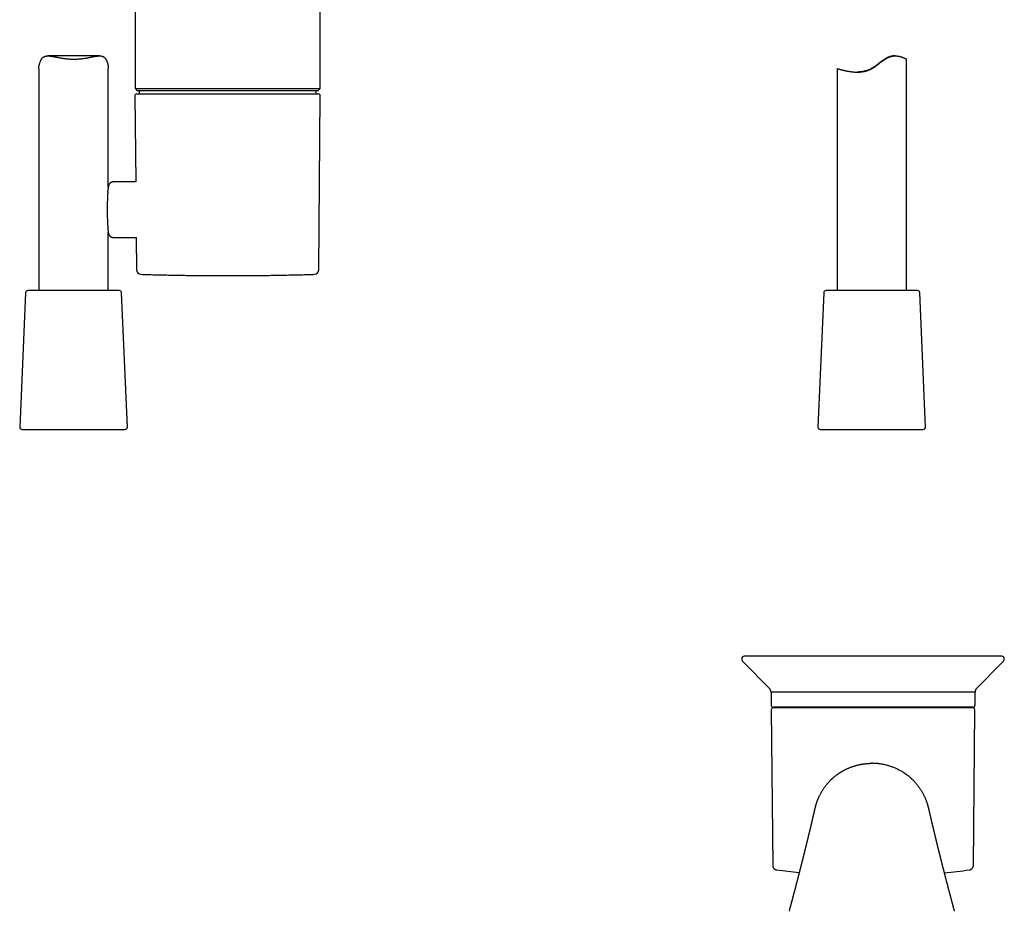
# Model space of a CAD drawing. Header units: millimetres. Extents: x 8 to 796, y 12 to 961.
# Tile 12 of 25: x 44 to 257, y 478 to 671. Entities that reach past the tile are written whole.
import ezdxf

# ---------------------------------------------------------------- set-up
doc = ezdxf.new("R2010")
doc.units = ezdxf.units.MM

msp = doc.modelspace()

# ---------------------------------------------------------------- linework, layer by layer
at = {"color": 7, "linetype": 'Continuous', "lineweight": 30}
for p, q in [((68.82, 706.24), (68.82, 655.78)), ((108.82, 655.78), (108.82, 706.24)), ((61.17, 662.82), (50, 662.82)), ((232.96, 662.82), (232.87, 662.82)), ((235.42, 612.14), (235.42, 662.12)), ((48.04, 660.05), (48.04, 612.14)), ((63.04, 634.53), (63.04, 660.12)), ((220.42, 660.08), (220.42, 612.14)), ((68.82, 655.78), (69.32, 655.28)), ((68.82, 655.78), (108.82, 655.78)), ((108.32, 655.28), (69.32, 655.28)), ((69.74, 655.28), (69.74, 654.57)), ((107.9, 654.57), (107.9, 655.28)), ((108.32, 655.28), (108.82, 655.78)), ((68.81, 654.27), (68.97, 635.63)), ((108.51, 616.64), (108.83, 654.27)), ((69, 635.64), (64.11, 635.59)), ((63.04, 612.14), (63.04, 624.68)), ((64.11, 623.61), (69.11, 623.57)), ((64.11, 623.61), (64.11, 623.61)), ((69.07, 623.57), (69.13, 616.64)), ((45.17, 611.66), (43.92, 582.66)), ((65.42, 612.14), (45.67, 612.14)), ((67.17, 582.66), (65.91, 611.66)), ((217.55, 611.66), (216.29, 582.66)), ((218.04, 612.14), (218.04, 612.14)), ((237.79, 612.14), (218.04, 612.14)), ((239.54, 582.66), (238.29, 611.66)), ((44.42, 582.14), (55.64, 582.14)), ((55.64, 582.14), (66.67, 582.14)), ((216.79, 582.14), (239.04, 582.14)), ((200.13, 531.95), (205.81, 526.23)), ((250.56, 526.23), (256.24, 531.95)), ((206.16, 525.41), (206.16, 522.66)), ((228.19, 525.41), (206.16, 525.41)), ((250.21, 525.41), (228.19, 525.41)), ((250.21, 522.66), (250.21, 525.41)), ((206.22, 521.57), (206.52, 488)), ((249.71, 522.16), (206.66, 522.16)), ((206.72, 522.08), (228.19, 522.08)), ((207.59, 522.16), (207.59, 522.08)), ((228.19, 522.08), (249.65, 522.08)), ((248.78, 522.08), (248.78, 522.16)), ((249.86, 488), (250.15, 521.57)), ((215.34, 499.11), (215.35, 499.13)), ((240.49, 499.11), (240.49, 499.13)), ((207.39, 487.02), (207.39, 487.02))]:
    msp.add_line(p, q, dxfattribs=at)
at = {"color": 7, "linetype": 'Continuous', "lineweight": 30, "flags": 128}
for points in [[(62.93, 633.42), (62.94, 633.48), (62.94, 633.58)], [(62.94, 625.68), (62.93, 625.77), (62.93, 625.79)]]:
    msp.add_lwpolyline(points, dxfattribs=at)
at = {"color": 7, "linetype": 'Continuous', "lineweight": 30}
for centre, radius, start, end in [((69.11, 654.27), 0.3, 90, 180.4855), ((108.53, 654.27), 0.3, 359.5145, 90), ((70.13, 616.65), 1, 180.5, 268.2124), ((107.51, 616.65), 1, 271.7876, 359.5), ((45.67, 611.64), 0.5, 90, 177.5187), ((65.42, 611.64), 0.5, 2.4813, 90), ((218.04, 611.64), 0.5, 90, 177.5187), ((237.79, 611.64), 0.5, 2.4813, 90), ((44.42, 582.64), 0.5, 177.5187, 270), ((66.67, 582.64), 0.5, 270, 2.4813), ((216.79, 582.64), 0.5, 177.5187, 270), ((239.04, 582.64), 0.5, 270, 2.4813), ((200.34, 532.66), 0.5, 90, 180), ((200.84, 532.66), 1, 180, 224.8031), ((256.03, 532.66), 0.5, 0, 90), ((255.53, 532.66), 1, 315.1969, 0), ((204.96, 525.39), 1.2, 1, 44.8031), ((251.41, 525.39), 1.2, 135.1969, 179), ((206.66, 522.66), 0.5, 180, 270), ((206.72, 521.58), 0.5, 90, 180.5), ((249.65, 521.58), 0.5, 359.5, 90), ((249.71, 522.66), 0.5, 270, 0), ((228.19, 645.66), 160, 262.5313, 264.2821), ((228.19, 645.66), 160, 275.5286, 277.4689)]:
    msp.add_arc(centre, radius, start, end, dxfattribs=at)
for points, knots in [([(48.04, 660.05), (48.04, 660.07), (48.04, 660.13), (48.05, 660.22), (48.06, 660.33), (48.07, 660.47), (48.1, 660.65), (48.14, 660.87), (48.2, 661.11), (48.27, 661.34), (48.35, 661.57), (48.43, 661.76), (48.5, 661.9), (48.55, 662), (48.61, 662.11), (48.68, 662.2), (48.75, 662.29), (48.82, 662.38), (48.9, 662.46), (48.99, 662.53), (49.08, 662.6), (49.18, 662.65), (49.28, 662.7), (49.39, 662.74), (49.5, 662.77), (49.62, 662.79), (49.74, 662.8), (49.87, 662.81), (50, 662.82), (50.15, 662.81), (50.32, 662.8), (50.51, 662.78), (50.71, 662.76), (50.92, 662.73), (51.14, 662.69), (51.36, 662.65), (51.58, 662.61), (51.82, 662.56), (52.06, 662.51), (52.3, 662.47), (52.56, 662.42), (52.82, 662.37), (53.08, 662.33), (53.35, 662.29), (53.62, 662.25), (53.91, 662.22), (54.2, 662.19), (54.51, 662.16), (54.83, 662.14), (55.14, 662.12), (55.46, 662.12), (55.78, 662.12), (56.11, 662.13), (56.41, 662.14), (56.71, 662.16), (56.98, 662.18), (57.26, 662.21), (57.53, 662.24), (57.8, 662.28), (58.07, 662.32), (58.33, 662.36), (58.6, 662.41), (58.86, 662.46), (59.12, 662.51), (59.38, 662.56), (59.63, 662.61), (59.88, 662.66), (60.12, 662.7), (60.35, 662.74), (60.55, 662.77), (60.72, 662.79), (60.86, 662.8), (60.99, 662.81), (61.12, 662.82), (61.25, 662.82), (61.38, 662.81), (61.5, 662.8), (61.61, 662.78), (61.72, 662.75), (61.83, 662.72), (61.93, 662.67), (62.03, 662.62), (62.12, 662.56), (62.21, 662.49), (62.29, 662.41), (62.38, 662.31), (62.46, 662.2), (62.55, 662.06), (62.63, 661.92), (62.7, 661.76), (62.76, 661.6), (62.82, 661.44), (62.87, 661.28), (62.91, 661.1), (62.96, 660.91), (62.99, 660.72), (63.02, 660.53), (63.04, 660.35), (63.04, 660.21), (63.04, 660.14), (63.04, 660.12)], [0, 0, 0, 0, 0.005049, 0.014008, 0.021456, 0.028904, 0.043841, 0.058865, 0.073908, 0.089121, 0.10435, 0.119644, 0.127309, 0.134973, 0.142549, 0.150132, 0.157801, 0.16547, 0.173195, 0.18092, 0.188763, 0.19663, 0.204207, 0.211803, 0.219527, 0.227252, 0.235041, 0.24283, 0.250733, 0.258649, 0.269158, 0.27969, 0.290364, 0.301038, 0.311779, 0.32252, 0.333386, 0.344266, 0.35538, 0.366509, 0.377753, 0.388997, 0.400305, 0.411613, 0.423045, 0.434495, 0.446837, 0.459204, 0.471776, 0.484348, 0.497035, 0.509721, 0.522628, 0.535565, 0.54664, 0.557734, 0.568965, 0.580197, 0.5915, 0.602803, 0.614241, 0.625696, 0.63745, 0.649222, 0.661129, 0.673037, 0.68502, 0.697002, 0.709134, 0.721291, 0.728887, 0.73649, 0.744162, 0.751834, 0.759547, 0.76726, 0.775058, 0.782871, 0.790467, 0.798081, 0.805838, 0.813596, 0.821439, 0.829282, 0.837279, 0.845293, 0.855871, 0.866477, 0.877216, 0.887957, 0.898748, 0.909541, 0.920419, 0.931304, 0.944101, 0.95691, 0.969756, 0.982622, 0.995749, 1, 1, 1, 1]), ([(220.42, 660.08), (220.42, 660.08), (220.41, 660.08), (220.42, 660.08), (220.44, 660.08), (220.47, 660.07), (220.52, 660.06), (220.58, 660.04), (220.65, 660.02), (220.73, 660), (220.82, 659.97), (220.92, 659.95), (221.04, 659.91), (221.17, 659.88), (221.31, 659.84), (221.46, 659.81), (221.62, 659.77), (221.79, 659.73), (221.97, 659.68), (222.16, 659.64), (222.37, 659.6), (222.58, 659.55), (222.8, 659.51), (223.04, 659.47), (223.28, 659.44), (223.53, 659.4), (223.8, 659.37), (224.07, 659.35), (224.35, 659.33), (224.65, 659.32), (224.93, 659.32), (225.21, 659.33), (225.48, 659.35), (225.76, 659.38), (226.04, 659.42), (226.32, 659.47), (226.61, 659.54), (226.88, 659.62), (227.16, 659.71), (227.43, 659.82), (227.7, 659.94), (227.96, 660.08), (228.22, 660.23), (228.48, 660.39), (228.72, 660.56), (228.97, 660.74), (229.2, 660.92), (229.44, 661.11), (229.68, 661.29), (229.92, 661.48), (230.15, 661.66), (230.39, 661.84), (230.62, 662), (230.84, 662.14), (231.04, 662.26), (231.25, 662.38), (231.46, 662.49), (231.67, 662.58), (231.89, 662.65), (232.1, 662.71), (232.31, 662.76), (232.51, 662.79), (232.72, 662.81), (232.92, 662.82), (233.11, 662.81), (233.3, 662.8), (233.48, 662.78), (233.65, 662.76), (233.84, 662.72), (234.04, 662.68), (234.24, 662.62), (234.43, 662.56), (234.6, 662.5), (234.76, 662.43), (234.91, 662.37), (235.03, 662.32), (235.14, 662.26), (235.23, 662.22), (235.3, 662.19), (235.35, 662.16), (235.38, 662.14), (235.41, 662.13), (235.42, 662.12), (235.41, 662.12), (235.41, 662.12)], [0, 0, 0, 0, 0.00109, 0.013714, 0.02635, 0.038986, 0.051611, 0.063874, 0.076148, 0.088422, 0.100686, 0.113296, 0.125917, 0.138538, 0.151148, 0.163607, 0.176076, 0.188545, 0.201004, 0.213799, 0.226604, 0.23941, 0.252205, 0.265101, 0.278009, 0.290917, 0.303812, 0.317147, 0.330498, 0.343846, 0.357178, 0.368953, 0.380734, 0.392507, 0.404596, 0.416694, 0.428781, 0.440573, 0.452375, 0.464167, 0.47636, 0.488566, 0.500762, 0.513048, 0.525344, 0.53765, 0.549958, 0.562254, 0.574789, 0.587335, 0.59988, 0.612416, 0.624942, 0.635342, 0.645746, 0.656142, 0.666836, 0.67754, 0.688231, 0.698658, 0.709098, 0.719528, 0.730312, 0.741105, 0.751892, 0.762727, 0.773573, 0.784422, 0.79526, 0.810097, 0.824943, 0.839781, 0.85504, 0.870309, 0.885568, 0.901176, 0.916794, 0.932401, 0.945131, 0.957874, 0.970616, 0.983345, 0.99654, 1, 1, 1, 1]), ([(231.67, 662.59), (231.67, 662.59), (231.67, 662.59), (231.66, 662.59), (231.65, 662.58), (231.62, 662.57), (231.59, 662.56), (231.54, 662.54), (231.49, 662.52), (231.42, 662.49), (231.35, 662.45), (231.27, 662.41), (231.18, 662.36), (231.09, 662.31), (230.98, 662.25), (230.88, 662.19), (230.76, 662.11), (230.65, 662.04), (230.53, 661.96), (230.39, 661.86), (230.22, 661.74), (230.03, 661.59), (229.82, 661.43), (229.61, 661.26), (229.39, 661.09), (229.16, 660.91), (228.92, 660.73), (228.71, 660.57), (228.51, 660.43), (228.33, 660.31), (228.14, 660.2), (227.95, 660.09), (227.76, 659.98), (227.56, 659.89), (227.36, 659.8), (227.16, 659.72), (226.96, 659.65), (226.75, 659.59), (226.54, 659.53), (226.35, 659.49), (226.18, 659.45), (226.02, 659.42), (225.86, 659.4), (225.7, 659.38), (225.55, 659.36), (225.41, 659.35), (225.27, 659.34), (225.13, 659.33), (225.01, 659.33), (224.89, 659.32), (224.8, 659.32), (224.76, 659.32), (224.75, 659.32)], [0, 0, 0, 0, 0.000711, 0.019069, 0.037414, 0.055997, 0.074594, 0.093177, 0.112325, 0.131489, 0.150636, 0.168751, 0.18688, 0.204995, 0.223668, 0.242359, 0.261034, 0.278702, 0.296381, 0.314051, 0.341118, 0.368189, 0.396511, 0.424861, 0.453192, 0.482312, 0.511453, 0.540571, 0.561344, 0.582126, 0.602895, 0.624168, 0.645458, 0.666726, 0.687557, 0.708408, 0.729237, 0.750905, 0.772598, 0.794267, 0.812123, 0.829992, 0.847849, 0.866198, 0.884561, 0.902911, 0.921279, 0.939661, 0.958029, 0.976869, 0.995723, 1, 1, 1, 1]), ([(232.87, 662.81), (232.83, 662.81), (232.71, 662.81), (232.53, 662.8), (232.32, 662.78), (232.11, 662.74), (231.9, 662.69), (231.69, 662.62), (231.47, 662.54), (231.25, 662.44), (231.03, 662.32), (230.81, 662.2), (230.6, 662.06), (230.39, 661.92), (230.15, 661.75), (229.89, 661.55), (229.61, 661.33), (229.34, 661.12), (229.07, 660.91), (228.82, 660.72), (228.56, 660.53), (228.31, 660.36), (228.06, 660.21), (227.83, 660.07), (227.59, 659.95), (227.35, 659.84), (227.1, 659.73), (226.84, 659.64), (226.57, 659.56), (226.29, 659.49), (226.01, 659.43), (225.73, 659.39), (225.45, 659.36), (225.18, 659.34), (224.95, 659.33), (224.81, 659.32), (224.76, 659.32)], [0, 0, 0, 0, 0.019395, 0.0467, 0.073979, 0.100781, 0.127608, 0.154403, 0.182325, 0.210285, 0.238219, 0.266185, 0.294181, 0.322191, 0.350175, 0.38829, 0.42642, 0.464543, 0.4983, 0.532075, 0.56584, 0.599581, 0.627463, 0.655403, 0.683351, 0.711268, 0.739131, 0.769018, 0.798932, 0.82882, 0.859657, 0.890521, 0.921362, 0.951204, 0.981067, 1, 1, 1, 1]), ([(224.77, 659.32), (224.8, 659.32), (224.87, 659.32), (224.99, 659.33), (225.12, 659.33), (225.27, 659.34), (225.42, 659.35), (225.58, 659.37), (225.75, 659.39), (225.92, 659.41), (226.09, 659.44), (226.27, 659.48), (226.44, 659.52), (226.63, 659.57), (226.81, 659.62), (226.99, 659.68), (227.17, 659.75), (227.34, 659.82), (227.51, 659.89), (227.68, 659.98), (227.85, 660.06), (228.04, 660.17), (228.25, 660.3), (228.48, 660.45), (228.7, 660.61), (228.92, 660.77), (229.14, 660.94), (229.35, 661.1), (229.56, 661.27), (229.77, 661.43), (229.96, 661.58), (230.13, 661.7), (230.28, 661.82), (230.43, 661.92), (230.57, 662.02), (230.69, 662.1), (230.81, 662.17), (230.92, 662.23), (231.02, 662.29), (231.12, 662.35), (231.21, 662.4), (231.3, 662.44), (231.37, 662.47), (231.44, 662.5), (231.5, 662.53), (231.55, 662.55), (231.59, 662.57), (231.63, 662.58), (231.65, 662.59), (231.66, 662.59), (231.66, 662.59)], [0, 0, 0, 0, 0.016902, 0.037808, 0.058026, 0.078261, 0.098479, 0.119337, 0.140214, 0.161072, 0.180384, 0.199713, 0.219025, 0.238976, 0.258947, 0.278898, 0.29704, 0.315197, 0.33334, 0.351964, 0.370602, 0.389228, 0.416007, 0.442815, 0.469604, 0.497112, 0.524637, 0.552145, 0.58017, 0.608213, 0.636231, 0.657993, 0.679788, 0.701575, 0.723328, 0.741555, 0.759794, 0.778018, 0.796763, 0.815524, 0.834268, 0.852503, 0.870752, 0.888988, 0.907756, 0.92654, 0.94531, 0.963535, 0.981774, 1, 1, 1, 1]), ([(69.14, 654.57), (69.13, 654.57), (69.11, 654.57), (69.11, 654.57), (69.11, 654.57)], [0, 0, 0, 0, 0.512237, 1, 1, 1, 1]), ([(108.53, 654.57), (108.53, 654.57), (108.54, 654.57), (108.53, 654.57), (108.51, 654.57), (108.48, 654.57), (108.45, 654.57), (108.41, 654.57), (108.37, 654.57), (108.3, 654.57), (108.21, 654.57), (108.09, 654.57), (107.97, 654.57), (107.88, 654.57), (107.82, 654.57), (107.75, 654.57), (107.68, 654.57), (107.61, 654.57), (107.5, 654.57), (107.37, 654.57), (107.19, 654.57), (107.01, 654.57), (106.81, 654.57), (106.6, 654.57), (106.38, 654.57), (106.15, 654.57), (105.89, 654.57), (105.6, 654.57), (105.29, 654.57), (104.97, 654.57), (104.63, 654.57), (104.27, 654.57), (103.9, 654.57), (103.54, 654.57), (103.18, 654.57), (102.82, 654.57), (102.46, 654.57), (102.09, 654.57), (101.71, 654.57), (101.32, 654.57), (100.92, 654.57), (100.5, 654.57), (100.06, 654.57), (99.6, 654.57), (99.13, 654.57), (98.73, 654.57), (98.4, 654.57), (98.14, 654.57), (97.88, 654.57), (97.62, 654.57), (97.36, 654.57), (97, 654.57), (96.55, 654.57), (95.99, 654.57), (95.43, 654.57), (94.93, 654.57), (94.5, 654.57), (94.14, 654.57), (93.78, 654.57), (93.42, 654.57), (92.98, 654.57), (92.45, 654.57), (91.82, 654.57), (91.19, 654.57), (90.56, 654.57), (89.95, 654.57), (89.36, 654.57), (88.79, 654.57), (88.23, 654.57), (87.73, 654.57), (87.31, 654.57), (86.96, 654.57), (86.6, 654.57), (86.24, 654.57), (85.79, 654.57), (85.25, 654.57), (84.64, 654.57), (84.15, 654.57), (83.79, 654.57), (83.55, 654.57), (83.31, 654.57), (83.07, 654.57), (82.84, 654.57), (82.52, 654.57), (82.13, 654.57), (81.66, 654.57), (81.2, 654.57), (80.75, 654.57), (80.3, 654.57), (79.85, 654.57), (79.41, 654.57), (78.95, 654.57), (78.47, 654.57), (77.98, 654.57), (77.5, 654.57), (77.03, 654.57), (76.57, 654.57), (76.12, 654.57), (75.7, 654.57), (75.31, 654.57), (74.94, 654.57), (74.58, 654.57), (74.24, 654.57), (73.9, 654.57), (73.57, 654.57), (73.26, 654.57), (72.94, 654.57), (72.62, 654.57), (72.31, 654.57), (72.01, 654.57), (71.77, 654.57), (71.59, 654.57), (71.45, 654.57), (71.31, 654.57), (71.18, 654.57), (71.05, 654.57), (70.88, 654.57), (70.68, 654.57), (70.45, 654.57), (70.24, 654.57), (70.08, 654.57), (69.94, 654.57), (69.84, 654.57), (69.74, 654.57), (69.65, 654.57), (69.55, 654.57), (69.44, 654.57), (69.33, 654.57), (69.25, 654.57), (69.18, 654.57), (69.15, 654.57), (69.14, 654.57)], [0, 0, 0, 0, 0.000427, 0.009714, 0.019001, 0.024841, 0.030687, 0.036539, 0.042475, 0.048682, 0.059009, 0.069322, 0.079634, 0.083686, 0.087741, 0.091798, 0.095858, 0.099923, 0.103991, 0.112194, 0.120381, 0.128559, 0.136732, 0.144905, 0.153084, 0.161274, 0.169481, 0.179054, 0.188608, 0.198149, 0.207688, 0.217231, 0.226787, 0.236365, 0.244743, 0.253105, 0.261456, 0.269803, 0.278149, 0.286502, 0.294867, 0.303249, 0.312435, 0.321603, 0.330759, 0.339912, 0.344708, 0.349506, 0.354307, 0.359112, 0.363922, 0.368739, 0.378612, 0.388466, 0.39831, 0.408153, 0.414344, 0.420541, 0.426745, 0.432881, 0.438734, 0.449171, 0.459596, 0.47002, 0.480454, 0.49091, 0.500221, 0.509517, 0.518804, 0.528091, 0.533932, 0.539777, 0.545629, 0.551565, 0.557772, 0.568099, 0.578413, 0.588724, 0.592777, 0.596831, 0.600888, 0.604949, 0.609013, 0.613081, 0.621284, 0.629471, 0.637649, 0.645822, 0.653995, 0.662174, 0.670365, 0.678571, 0.688145, 0.697698, 0.70724, 0.716778, 0.726321, 0.735877, 0.745455, 0.753833, 0.762195, 0.770546, 0.778893, 0.78724, 0.795593, 0.803957, 0.812339, 0.821525, 0.830693, 0.839849, 0.849003, 0.853798, 0.858596, 0.863397, 0.868202, 0.873013, 0.87783, 0.887703, 0.897557, 0.907401, 0.917244, 0.923435, 0.929631, 0.935835, 0.941971, 0.947826, 0.958263, 0.968688, 0.979112, 0.989546, 1, 1, 1, 1]), ([(64.11, 635.59), (64.1, 635.59), (64.07, 635.59), (64.02, 635.59), (63.95, 635.58), (63.89, 635.57), (63.82, 635.55), (63.75, 635.53), (63.69, 635.5), (63.63, 635.47), (63.57, 635.43), (63.51, 635.39), (63.46, 635.35), (63.41, 635.31), (63.36, 635.26), (63.33, 635.22), (63.29, 635.18), (63.26, 635.14), (63.24, 635.1), (63.21, 635.06), (63.19, 635.02), (63.17, 634.98), (63.16, 634.94), (63.14, 634.89), (63.12, 634.85), (63.11, 634.8), (63.09, 634.74), (63.07, 634.67), (63.06, 634.59), (63.04, 634.51), (63.03, 634.43), (63.02, 634.36), (63.01, 634.28), (63, 634.2), (62.99, 634.12), (62.98, 634.04), (62.97, 633.96), (62.97, 633.87), (62.96, 633.78), (62.95, 633.69), (62.95, 633.62), (62.94, 633.59), (62.94, 633.58)], [0, 0, 0, 0, 0.00292, 0.020112, 0.03732, 0.054548, 0.071797, 0.089073, 0.106374, 0.123699, 0.141038, 0.15838, 0.175701, 0.192974, 0.210175, 0.225524, 0.240722, 0.255856, 0.271012, 0.286352, 0.302087, 0.318482, 0.335868, 0.354671, 0.377796, 0.404186, 0.435399, 0.474316, 0.527448, 0.575213, 0.617347, 0.658723, 0.698834, 0.737925, 0.776233, 0.813943, 0.851188, 0.888068, 0.924657, 0.961009, 0.997168, 1, 1, 1, 1]), ([(62.93, 633.42), (62.92, 633.27), (62.9, 632.97), (62.88, 632.49), (62.86, 632), (62.84, 631.52), (62.83, 631.06), (62.82, 630.67), (62.81, 630.32), (62.81, 629.97), (62.81, 629.73), (62.81, 629.6)], [0, 0, 0, 0, 0.111783, 0.24231, 0.371616, 0.49865, 0.620659, 0.731769, 0.810333, 0.89677, 1, 1, 1, 1]), ([(62.81, 629.6), (62.81, 629.42), (62.81, 629.17), (62.82, 628.79), (62.82, 628.46), (62.83, 628.07), (62.84, 627.66), (62.86, 627.23), (62.88, 626.79), (62.9, 626.33), (62.92, 626), (62.93, 625.81), (62.93, 625.79)], [0, 0, 0, 0, 0.1417488, 0.2001398, 0.2969953, 0.3977713, 0.5060371, 0.6191682, 0.736105, 0.8560026, 0.9782604, 1, 1, 1, 1]), ([(62.94, 625.68), (62.94, 625.66), (62.94, 625.62), (62.95, 625.58), (62.95, 625.57)], [0, 0, 0, 0, 0.518929, 1, 1, 1, 1]), ([(62.95, 625.56), (62.95, 625.55), (62.95, 625.51), (62.96, 625.44), (62.96, 625.35), (62.97, 625.27), (62.98, 625.19), (62.99, 625.11), (63, 625.03), (63, 624.96), (63.01, 624.89), (63.02, 624.82), (63.03, 624.75), (63.04, 624.68), (63.06, 624.6), (63.07, 624.53), (63.09, 624.46), (63.11, 624.41), (63.12, 624.36), (63.14, 624.31), (63.15, 624.27), (63.17, 624.23), (63.19, 624.19), (63.21, 624.15), (63.24, 624.11), (63.26, 624.07), (63.29, 624.03), (63.33, 623.98), (63.36, 623.94), (63.4, 623.9), (63.45, 623.86), (63.5, 623.82), (63.55, 623.78), (63.61, 623.75), (63.67, 623.72), (63.73, 623.69), (63.79, 623.66), (63.86, 623.64), (63.93, 623.63), (64, 623.62), (64.06, 623.61), (64.09, 623.61), (64.11, 623.61)], [0, 0, 0, 0, 0.011977, 0.047775, 0.083661, 0.119663, 0.155816, 0.192171, 0.228801, 0.265808, 0.303345, 0.341652, 0.381119, 0.422438, 0.466953, 0.517098, 0.555125, 0.587625, 0.613408, 0.635503, 0.655194, 0.673239, 0.690148, 0.706302, 0.721998, 0.737476, 0.75293, 0.768507, 0.784286, 0.800344, 0.816712, 0.833381, 0.850312, 0.867453, 0.88475, 0.902154, 0.919629, 0.93715, 0.954699, 0.972266, 0.989847, 1, 1, 1, 1]), ([(70.12, 615.65), (70.4, 615.64), (71.25, 615.61), (72.66, 615.57), (74.37, 615.53), (76.07, 615.49), (77.77, 615.46), (79.48, 615.43), (81.18, 615.4), (82.88, 615.39), (84.58, 615.37), (86.29, 615.36), (87.99, 615.36), (89.69, 615.36), (91.4, 615.36), (93.1, 615.37), (94.8, 615.39), (96.51, 615.4), (98.21, 615.43), (99.91, 615.46), (101.61, 615.49), (103.32, 615.53), (105.02, 615.57), (106.42, 615.61), (107.25, 615.64), (107.52, 615.65)], [0, 0, 0, 0, 0.022445, 0.06798, 0.113516, 0.159051, 0.204586, 0.250122, 0.295658, 0.341193, 0.386729, 0.432265, 0.477801, 0.523336, 0.568872, 0.614408, 0.659945, 0.705481, 0.751017, 0.796553, 0.84209, 0.887626, 0.933163, 0.978699, 1, 1, 1, 1]), ([(228.19, 533.16), (227.99, 533.16), (227.6, 533.16), (227.02, 533.16), (226.44, 533.16), (225.96, 533.16), (225.56, 533.16), (225.26, 533.16), (224.95, 533.16), (224.65, 533.16), (224.32, 533.16), (223.88, 533.16), (223.31, 533.16), (222.63, 533.16), (222.04, 533.16), (221.52, 533.16), (221.19, 533.16), (220.98, 533.16), (220.88, 533.16), (220.78, 533.16), (220.68, 533.16), (220.59, 533.16), (220.49, 533.16), (220.18, 533.16), (219.68, 533.16), (218.98, 533.16), (218.28, 533.16), (217.7, 533.16), (217.23, 533.16), (216.88, 533.16), (216.52, 533.16), (216.17, 533.16), (215.8, 533.16), (215.41, 533.16), (214.98, 533.16), (214.54, 533.16), (214.1, 533.16), (213.65, 533.16), (213.27, 533.16), (212.95, 533.16), (212.7, 533.16), (212.46, 533.16), (212.21, 533.16), (211.96, 533.16), (211.72, 533.16), (211.44, 533.16), (211.12, 533.16), (210.76, 533.16), (210.4, 533.16), (210.05, 533.16), (209.71, 533.16), (209.37, 533.16), (209.05, 533.16), (208.76, 533.16), (208.49, 533.16), (208.22, 533.16), (207.96, 533.16), (207.71, 533.16), (207.46, 533.16), (207.18, 533.16), (206.88, 533.16), (206.56, 533.16), (206.25, 533.16), (205.95, 533.16), (205.66, 533.16), (205.36, 533.16), (205.1, 533.16), (204.85, 533.16), (204.63, 533.16), (204.42, 533.16), (204.21, 533.16), (204.01, 533.16), (203.81, 533.16), (203.58, 533.16), (203.33, 533.16), (203.06, 533.16), (202.8, 533.16), (202.55, 533.16), (202.31, 533.16), (202.09, 533.16), (201.88, 533.16), (201.69, 533.16), (201.52, 533.16), (201.35, 533.16), (201.19, 533.16), (201.04, 533.16), (200.91, 533.16), (200.79, 533.16), (200.68, 533.16), (200.59, 533.16), (200.5, 533.16), (200.43, 533.16), (200.38, 533.16), (200.35, 533.16), (200.34, 533.16), (200.34, 533.16)], [0, 0, 0, 0, 0.013299, 0.026587, 0.039868, 0.053149, 0.060107, 0.067068, 0.074032, 0.081, 0.088394, 0.096278, 0.112032, 0.127774, 0.143515, 0.153908, 0.164308, 0.166643, 0.16898, 0.171316, 0.173654, 0.175992, 0.17833, 0.180669, 0.197639, 0.214584, 0.231516, 0.248447, 0.25732, 0.266197, 0.275081, 0.283973, 0.293226, 0.30289, 0.314484, 0.326078, 0.337676, 0.349374, 0.361607, 0.368471, 0.375333, 0.382196, 0.38906, 0.395926, 0.402795, 0.409666, 0.420106, 0.430542, 0.440975, 0.451409, 0.461847, 0.472291, 0.483102, 0.491687, 0.50027, 0.508851, 0.517434, 0.526018, 0.534607, 0.543201, 0.554589, 0.565971, 0.57735, 0.58873, 0.600115, 0.611507, 0.623208, 0.632476, 0.641741, 0.651005, 0.660269, 0.669536, 0.678808, 0.688086, 0.702263, 0.71643, 0.730595, 0.744763, 0.758942, 0.773334, 0.787, 0.80066, 0.81432, 0.827988, 0.841668, 0.856394, 0.871109, 0.88582, 0.900535, 0.915263, 0.93007, 0.94755, 0.965023, 0.982502, 1, 1, 1, 1]), ([(256.03, 533.16), (256.03, 533.16), (256.03, 533.16), (256, 533.16), (255.96, 533.16), (255.91, 533.16), (255.84, 533.16), (255.76, 533.16), (255.67, 533.16), (255.57, 533.16), (255.45, 533.16), (255.32, 533.16), (255.17, 533.16), (255.01, 533.16), (254.84, 533.16), (254.64, 533.16), (254.44, 533.16), (254.22, 533.16), (254.02, 533.16), (253.83, 533.16), (253.67, 533.16), (253.5, 533.16), (253.32, 533.16), (253.14, 533.16), (252.95, 533.16), (252.74, 533.16), (252.51, 533.16), (252.25, 533.16), (251.99, 533.16), (251.72, 533.16), (251.44, 533.16), (251.15, 533.16), (250.88, 533.16), (250.63, 533.16), (250.4, 533.16), (250.16, 533.16), (249.92, 533.16), (249.67, 533.16), (249.42, 533.16), (249.15, 533.16), (248.85, 533.16), (248.52, 533.16), (248.19, 533.16), (247.86, 533.16), (247.52, 533.16), (247.18, 533.16), (246.87, 533.16), (246.6, 533.16), (246.36, 533.16), (246.12, 533.16), (245.88, 533.16), (245.64, 533.16), (245.39, 533.16), (245.14, 533.16), (244.83, 533.16), (244.44, 533.16), (243.97, 533.16), (243.5, 533.16), (243.03, 533.16), (242.55, 533.16), (242.12, 533.16), (241.71, 533.16), (241.34, 533.16), (240.97, 533.16), (240.6, 533.16), (240.23, 533.16), (239.82, 533.16), (239.34, 533.16), (238.81, 533.16), (238.27, 533.16), (237.74, 533.16), (237.24, 533.16), (236.88, 533.16), (236.64, 533.16), (236.53, 533.16), (236.42, 533.16), (236.31, 533.16), (236.2, 533.16), (236.09, 533.16), (235.81, 533.16), (235.35, 533.16), (234.71, 533.16), (234.07, 533.16), (233.53, 533.16), (233.09, 533.16), (232.75, 533.16), (232.41, 533.16), (232.07, 533.16), (231.75, 533.16), (231.32, 533.16), (230.79, 533.16), (230.14, 533.16), (229.49, 533.16), (228.84, 533.16), (228.4, 533.16), (228.19, 533.16)], [0, 0, 0, 0, 0.014841, 0.029671, 0.044496, 0.059326, 0.074168, 0.088942, 0.102819, 0.11669, 0.130562, 0.14444, 0.158333, 0.172834, 0.187325, 0.201813, 0.216304, 0.230807, 0.245106, 0.254651, 0.264191, 0.27373, 0.28327, 0.292813, 0.302361, 0.311915, 0.323716, 0.33551, 0.3473, 0.359091, 0.370887, 0.382691, 0.394186, 0.403131, 0.412072, 0.421013, 0.429954, 0.438898, 0.447846, 0.4568, 0.467731, 0.478655, 0.489577, 0.5005, 0.511427, 0.522362, 0.532927, 0.540103, 0.547276, 0.554449, 0.561622, 0.568797, 0.575973, 0.583152, 0.590334, 0.60331, 0.61628, 0.62925, 0.642225, 0.655062, 0.667362, 0.677023, 0.686685, 0.696349, 0.706017, 0.715332, 0.724221, 0.73754, 0.750849, 0.764151, 0.777454, 0.789166, 0.800886, 0.803519, 0.806153, 0.808787, 0.811422, 0.814057, 0.816694, 0.819332, 0.834383, 0.849418, 0.864443, 0.879469, 0.887343, 0.89522, 0.903102, 0.910989, 0.918456, 0.925423, 0.940339, 0.955247, 0.970154, 0.985069, 1, 1, 1, 1]), ([(219.52, 506.87), (219.61, 506.95), (219.8, 507.11), (220.08, 507.34), (220.31, 507.51), (220.44, 507.61), (220.49, 507.65), (220.51, 507.66), (220.52, 507.67), (220.54, 507.68), (220.56, 507.69), (220.59, 507.72), (220.65, 507.76), (220.74, 507.82), (220.84, 507.89), (220.95, 507.97), (221.08, 508.05), (221.23, 508.14), (221.33, 508.2), (221.38, 508.24)], [0, 0, 0, 0, 0.163381, 0.328745, 0.474307, 0.538361, 0.546749, 0.555137, 0.563525, 0.571913, 0.5803, 0.588688, 0.627148, 0.672375, 0.72437, 0.783131, 0.848657, 0.920947, 1, 1, 1, 1]), ([(221.38, 508.24), (221.42, 508.26), (221.49, 508.3), (221.61, 508.37), (221.75, 508.45), (221.9, 508.53), (222.08, 508.62), (222.26, 508.72), (222.47, 508.82), (222.7, 508.92), (222.94, 509.03), (223.2, 509.14), (223.47, 509.24), (223.75, 509.34), (224.02, 509.43), (224.22, 509.49), (224.33, 509.52), (224.36, 509.53), (224.4, 509.54), (224.44, 509.55), (224.47, 509.57), (224.61, 509.6), (224.83, 509.66), (225.15, 509.74), (225.43, 509.8), (225.67, 509.84), (225.86, 509.88), (226.01, 509.9), (226.09, 509.91), (226.12, 509.92), (226.13, 509.92), (226.14, 509.92), (226.15, 509.92), (226.16, 509.92), (226.25, 509.93), (226.41, 509.95), (226.64, 509.98), (226.85, 510), (227.04, 510.01), (227.21, 510.03), (227.36, 510.03), (227.49, 510.04), (227.61, 510.04), (227.69, 510.04), (227.76, 510.05), (227.81, 510.05), (227.84, 510.05), (227.86, 510.05), (227.87, 510.05)], [0, 0, 0, 0, 0.019253, 0.041221, 0.065903, 0.093299, 0.123411, 0.156244, 0.1918, 0.229288, 0.269391, 0.312104, 0.357424, 0.399462, 0.443517, 0.483956, 0.489368, 0.494806, 0.500272, 0.505764, 0.511284, 0.51683, 0.566234, 0.613847, 0.659666, 0.688917, 0.71738, 0.741772, 0.75231, 0.753682, 0.755051, 0.756418, 0.757783, 0.759146, 0.760507, 0.795715, 0.828143, 0.857794, 0.88467, 0.908774, 0.930107, 0.948671, 0.964469, 0.9775, 0.985458, 0.991861, 0.996708, 1, 1, 1, 1]), ([(227.92, 510.05), (227.91, 510.05), (227.89, 510.05), (227.87, 510.05), (227.87, 510.05)], [0, 0, 0, 0, 0.50001, 1, 1, 1, 1]), ([(227.92, 510.05), (227.92, 510.05), (227.94, 510.05), (227.96, 510.05), (227.96, 510.05)], [0, 0, 0, 0, 0.5, 1, 1, 1, 1]), ([(234.45, 508.24), (234.35, 508.3), (234.14, 508.42), (233.83, 508.59), (233.5, 508.75), (233.17, 508.91), (232.84, 509.05), (232.49, 509.19), (232.15, 509.32), (231.79, 509.44), (231.42, 509.55), (231.02, 509.66), (230.6, 509.76), (230.17, 509.84), (229.76, 509.91), (229.38, 509.96), (229.03, 510), (228.68, 510.02), (228.32, 510.04), (228.08, 510.04), (227.96, 510.05)], [0, 0, 0, 0, 0.055978, 0.111952, 0.167936, 0.22394, 0.279954, 0.334968, 0.389977, 0.444981, 0.499982, 0.562492, 0.625031, 0.68759, 0.750139, 0.80016, 0.850156, 0.900125, 0.95007, 1, 1, 1, 1]), ([(236.31, 506.87), (236.25, 506.93), (236.09, 507.07), (235.81, 507.29), (235.49, 507.54), (235.16, 507.78), (234.81, 508.02), (234.57, 508.16), (234.45, 508.24)], [0, 0, 0, 0, 0.108335, 0.286646, 0.465009, 0.643382, 0.82172, 1, 1, 1, 1]), ([(219.52, 506.87), (219.52, 506.87), (219.52, 506.87), (219.5, 506.85), (219.46, 506.82), (219.41, 506.77), (219.36, 506.72), (219.3, 506.67), (219.24, 506.61), (219.18, 506.55), (219.11, 506.48), (219.03, 506.41), (218.96, 506.34), (218.89, 506.26), (218.79, 506.17), (218.68, 506.06), (218.56, 505.92), (218.43, 505.77), (218.29, 505.61), (218.14, 505.44), (217.98, 505.24), (217.82, 505.04), (217.66, 504.82), (217.5, 504.59), (217.34, 504.35), (217.18, 504.1), (217.03, 503.85), (216.88, 503.59), (216.74, 503.33), (216.61, 503.07), (216.49, 502.84), (216.39, 502.62), (216.3, 502.41), (216.22, 502.2), (216.14, 502.01), (216.07, 501.82), (216.01, 501.64), (215.95, 501.47), (215.89, 501.3), (215.84, 501.14), (215.8, 501), (215.76, 500.88), (215.74, 500.78), (215.72, 500.71), (215.7, 500.64), (215.68, 500.57), (215.67, 500.52), (215.66, 500.49), (215.65, 500.46), (215.65, 500.43), (215.64, 500.4), (215.63, 500.36), (215.62, 500.31), (215.61, 500.26), (215.6, 500.22), (215.58, 500.16), (215.56, 500.08), (215.55, 500), (215.53, 499.92), (215.51, 499.83), (215.49, 499.76), (215.47, 499.67), (215.45, 499.59), (215.43, 499.51), (215.42, 499.44), (215.41, 499.39), (215.4, 499.35), (215.39, 499.31), (215.38, 499.28), (215.37, 499.24), (215.36, 499.2), (215.35, 499.16), (215.35, 499.14), (215.34, 499.12)], [0, 0, 0, 0, 0.000305, 0.002256, 0.006845, 0.012717, 0.020099, 0.027559, 0.03622, 0.046086, 0.056558, 0.067388, 0.078583, 0.090145, 0.102079, 0.121596, 0.142063, 0.1635, 0.185926, 0.212518, 0.240438, 0.269721, 0.300404, 0.332526, 0.366129, 0.399206, 0.433677, 0.469555, 0.505171, 0.539466, 0.569451, 0.598262, 0.625862, 0.652213, 0.677282, 0.701035, 0.723441, 0.746486, 0.767811, 0.787374, 0.805144, 0.821093, 0.831302, 0.840536, 0.84849, 0.855156, 0.860656, 0.863036, 0.865497, 0.86799, 0.871074, 0.875058, 0.880002, 0.885065, 0.890447, 0.895574, 0.90453, 0.914061, 0.922609, 0.930659, 0.939158, 0.947435, 0.955646, 0.963064, 0.970324, 0.97396, 0.977456, 0.980935, 0.984479, 0.987877, 0.991402, 0.995368, 1, 1, 1, 1]), ([(240.49, 499.12), (240.48, 499.14), (240.48, 499.16), (240.47, 499.2), (240.46, 499.23), (240.45, 499.27), (240.44, 499.31), (240.44, 499.35), (240.43, 499.39), (240.42, 499.44), (240.4, 499.5), (240.38, 499.58), (240.37, 499.65), (240.35, 499.73), (240.33, 499.8), (240.32, 499.87), (240.3, 499.93), (240.29, 499.98), (240.28, 500.03), (240.27, 500.08), (240.26, 500.13), (240.24, 500.18), (240.24, 500.22), (240.23, 500.25), (240.22, 500.29), (240.21, 500.33), (240.2, 500.37), (240.19, 500.41), (240.18, 500.44), (240.18, 500.47), (240.17, 500.49), (240.17, 500.5), (240.16, 500.53), (240.15, 500.58), (240.13, 500.64), (240.11, 500.7), (240.1, 500.78), (240.07, 500.85), (240.05, 500.95), (240.01, 501.06), (239.97, 501.19), (239.93, 501.33), (239.88, 501.49), (239.82, 501.65), (239.76, 501.82), (239.69, 502.01), (239.61, 502.21), (239.52, 502.43), (239.42, 502.67), (239.3, 502.91), (239.19, 503.15), (239.06, 503.39), (238.93, 503.63), (238.8, 503.86), (238.66, 504.09), (238.52, 504.3), (238.38, 504.51), (238.24, 504.72), (238.1, 504.92), (237.95, 505.12), (237.8, 505.3), (237.66, 505.48), (237.51, 505.66), (237.36, 505.83), (237.2, 506), (237.05, 506.16), (236.91, 506.3), (236.79, 506.42), (236.69, 506.52), (236.61, 506.6), (236.54, 506.66), (236.47, 506.72), (236.42, 506.78), (236.37, 506.82), (236.33, 506.85), (236.31, 506.87), (236.31, 506.87), (236.31, 506.88)], [0, 0, 0, 0, 0.004563, 0.008477, 0.011953, 0.015289, 0.018765, 0.022193, 0.02563, 0.029199, 0.036066, 0.04295, 0.050634, 0.058456, 0.065831, 0.072561, 0.079217, 0.084076, 0.089295, 0.094845, 0.10056, 0.105476, 0.109452, 0.113141, 0.117823, 0.122053, 0.126518, 0.130198, 0.133123, 0.135485, 0.137344, 0.138725, 0.139946, 0.145367, 0.15178, 0.159293, 0.167958, 0.177608, 0.188173, 0.20302, 0.219335, 0.237099, 0.256287, 0.276869, 0.298811, 0.322079, 0.349167, 0.37778, 0.407871, 0.439394, 0.4723, 0.503374, 0.53551, 0.567541, 0.598423, 0.628183, 0.656851, 0.684452, 0.713612, 0.741545, 0.768281, 0.79385, 0.818279, 0.844689, 0.869697, 0.893338, 0.915645, 0.936648, 0.949125, 0.961007, 0.971394, 0.980124, 0.987273, 0.992964, 0.997423, 0.999326, 1, 1, 1, 1]), ([(215.34, 499.11), (215.34, 499.09), (215.33, 499.04), (215.31, 498.96), (215.29, 498.86), (215.26, 498.77), (215.24, 498.68), (215.22, 498.58), (215.2, 498.49), (215.18, 498.4), (215.16, 498.31), (215.13, 498.21), (215.11, 498.12), (215.1, 498.05), (215.08, 497.98), (215.06, 497.91), (215.05, 497.83), (215.02, 497.75), (215, 497.66), (214.98, 497.57), (214.97, 497.5), (214.95, 497.43), (214.94, 497.38), (214.93, 497.32), (214.91, 497.27), (214.9, 497.21), (214.88, 497.14), (214.87, 497.07), (214.85, 496.98), (214.83, 496.9), (214.81, 496.82), (214.79, 496.74), (214.77, 496.68), (214.76, 496.61), (214.74, 496.54), (214.72, 496.47), (214.7, 496.38), (214.68, 496.29), (214.66, 496.19), (214.64, 496.1), (214.61, 496.01), (214.6, 495.94), (214.58, 495.88), (214.57, 495.82), (214.56, 495.77), (214.54, 495.71), (214.53, 495.65), (214.51, 495.57), (214.49, 495.48), (214.47, 495.39), (214.44, 495.3), (214.42, 495.22), (214.4, 495.13), (214.38, 495.05), (214.36, 494.96), (214.34, 494.86), (214.32, 494.76), (214.29, 494.66), (214.27, 494.57), (214.25, 494.49), (214.23, 494.39), (214.2, 494.29), (214.17, 494.18), (214.15, 494.07), (214.13, 493.99), (214.11, 493.92), (214.09, 493.85), (214.08, 493.78), (214.06, 493.69), (214.03, 493.6), (214.01, 493.51), (213.99, 493.44), (213.98, 493.38), (213.97, 493.32), (213.95, 493.26), (213.94, 493.2), (213.92, 493.14), (213.89, 493.02), (213.85, 492.87), (213.81, 492.71), (213.79, 492.59), (213.77, 492.52), (213.75, 492.46), (213.74, 492.39), (213.72, 492.32), (213.7, 492.23), (213.68, 492.15), (213.66, 492.07), (213.64, 492.01), (213.63, 491.95), (213.62, 491.9), (213.6, 491.84), (213.58, 491.77), (213.57, 491.69), (213.54, 491.59), (213.51, 491.47), (213.48, 491.33), (213.44, 491.19), (213.41, 491.05), (213.37, 490.9), (213.34, 490.77), (213.31, 490.66), (213.29, 490.59), (213.27, 490.52), (213.26, 490.46), (213.25, 490.41), (213.24, 490.37), (213.22, 490.32), (213.21, 490.27), (213.2, 490.22), (213.18, 490.15), (213.16, 490.08), (213.14, 490.01), (213.13, 489.93), (213.11, 489.85), (213.09, 489.77), (213.06, 489.68), (213.04, 489.58), (213.01, 489.47), (212.99, 489.37), (212.96, 489.26), (212.92, 489.12), (212.88, 488.97), (212.84, 488.81), (212.8, 488.64), (212.77, 488.5), (212.74, 488.4), (212.72, 488.34), (212.71, 488.28), (212.69, 488.21), (212.67, 488.11), (212.63, 487.97), (212.6, 487.84), (212.57, 487.74), (212.56, 487.68), (212.54, 487.63), (212.53, 487.58), (212.52, 487.53), (212.5, 487.46), (212.48, 487.38), (212.46, 487.29), (212.44, 487.2), (212.41, 487.12), (212.39, 487.03), (212.37, 486.94), (212.35, 486.85), (212.32, 486.77), (212.3, 486.69), (212.29, 486.62), (212.27, 486.56), (212.26, 486.52), (212.25, 486.47), (212.24, 486.42), (212.22, 486.35), (212.2, 486.28), (212.18, 486.19), (212.16, 486.11), (212.14, 486.04), (212.11, 485.95), (212.09, 485.86), (212.07, 485.76), (212.04, 485.67), (212.02, 485.59), (212, 485.52), (211.99, 485.45), (211.97, 485.37), (211.94, 485.29), (211.92, 485.19), (211.89, 485.09), (211.87, 484.99), (211.84, 484.89), (211.79, 484.7), (211.75, 484.53), (211.71, 484.37), (211.69, 484.32), (211.68, 484.27), (211.67, 484.23), (211.66, 484.19), (211.65, 484.17), (211.64, 484.13), (211.63, 484.09), (211.62, 484.03), (211.6, 483.97), (211.58, 483.89), (211.55, 483.76), (211.5, 483.58), (211.46, 483.41), (211.42, 483.28), (211.41, 483.22), (211.39, 483.15), (211.38, 483.1), (211.36, 483.06), (211.36, 483.03), (211.35, 483), (211.34, 482.96), (211.32, 482.91), (211.31, 482.84), (211.28, 482.73), (211.24, 482.57), (211.19, 482.38), (211.14, 482.21), (211.1, 482.07), (211.08, 481.96), (211.06, 481.89), (211.04, 481.83), (211.03, 481.77), (211.01, 481.72), (211, 481.68), (210.99, 481.63), (210.97, 481.57), (210.95, 481.49), (210.92, 481.39), (210.9, 481.28), (210.86, 481.16), (210.83, 481.03), (210.8, 480.91), (210.77, 480.81), (210.75, 480.71), (210.72, 480.62), (210.7, 480.54), (210.68, 480.47), (210.66, 480.41), (210.65, 480.35), (210.63, 480.29), (210.61, 480.22), (210.59, 480.12), (210.56, 480.01), (210.53, 479.89), (210.49, 479.74), (210.45, 479.59), (210.4, 479.42), (210.35, 479.23), (210.3, 479.03), (210.24, 478.81), (210.18, 478.58), (210.11, 478.33), (210.07, 478.17), (210.04, 478.08)], [0, 0, 0, 0, 0.002719, 0.007436, 0.011821, 0.016196, 0.020677, 0.025144, 0.029566, 0.033779, 0.038031, 0.042704, 0.047147, 0.050354, 0.053427, 0.056689, 0.060396, 0.064629, 0.068972, 0.072955, 0.076657, 0.079482, 0.082229, 0.084814, 0.087217, 0.089871, 0.093095, 0.096782, 0.100334, 0.104818, 0.108834, 0.112216, 0.115205, 0.118414, 0.121247, 0.124762, 0.128984, 0.133586, 0.138219, 0.142892, 0.14692, 0.150313, 0.153288, 0.155935, 0.158255, 0.160649, 0.163523, 0.167381, 0.17184, 0.176388, 0.180415, 0.184251, 0.18828, 0.192363, 0.196628, 0.200967, 0.205925, 0.210776, 0.214895, 0.218788, 0.22285, 0.228327, 0.233956, 0.238938, 0.243147, 0.245918, 0.248991, 0.252563, 0.256579, 0.261017, 0.265689, 0.269043, 0.271699, 0.274266, 0.276965, 0.279857, 0.282969, 0.286274, 0.29573, 0.305335, 0.309133, 0.312401, 0.315064, 0.318011, 0.321795, 0.325882, 0.329871, 0.333718, 0.336673, 0.339064, 0.34156, 0.344559, 0.347981, 0.351455, 0.354934, 0.36212, 0.368871, 0.375338, 0.381765, 0.388585, 0.396742, 0.400486, 0.403992, 0.407245, 0.410102, 0.412531, 0.414532, 0.416532, 0.418828, 0.421557, 0.424638, 0.428049, 0.43179, 0.435253, 0.439054, 0.442689, 0.447291, 0.452141, 0.456989, 0.461756, 0.466305, 0.473665, 0.480732, 0.488209, 0.4963, 0.50461, 0.508202, 0.511296, 0.513818, 0.51667, 0.52042, 0.528475, 0.536312, 0.539842, 0.542718, 0.544943, 0.546915, 0.54915, 0.552528, 0.556519, 0.561126, 0.565008, 0.569001, 0.57309, 0.577275, 0.581555, 0.585921, 0.589883, 0.593017, 0.595559, 0.59751, 0.599486, 0.602103, 0.60536, 0.609016, 0.613019, 0.616887, 0.620603, 0.624167, 0.62919, 0.633876, 0.638096, 0.641774, 0.644912, 0.648103, 0.651832, 0.656175, 0.66088, 0.665638, 0.670447, 0.675307, 0.680217, 0.697134, 0.69989, 0.702616, 0.705014, 0.706956, 0.70844, 0.709473, 0.710991, 0.713079, 0.715736, 0.718962, 0.722754, 0.726938, 0.737298, 0.748348, 0.751631, 0.754969, 0.758034, 0.76056, 0.762548, 0.763998, 0.765023, 0.766868, 0.769397, 0.772606, 0.776495, 0.785805, 0.79473, 0.803271, 0.811319, 0.814723, 0.817998, 0.821144, 0.82403, 0.826373, 0.828165, 0.829875, 0.833035, 0.837008, 0.84179, 0.847277, 0.853049, 0.859061, 0.865311, 0.869746, 0.874292, 0.878845, 0.882853, 0.886238, 0.889, 0.891403, 0.893954, 0.897732, 0.902257, 0.907527, 0.913539, 0.920291, 0.927779, 0.936001, 0.944953, 0.95463, 0.965028, 0.976142, 0.987967, 1, 1, 1, 1]), ([(245.79, 478.08), (245.77, 478.17), (245.72, 478.33), (245.66, 478.58), (245.59, 478.81), (245.54, 479.03), (245.48, 479.23), (245.43, 479.42), (245.39, 479.59), (245.34, 479.74), (245.31, 479.89), (245.27, 480.01), (245.24, 480.12), (245.22, 480.22), (245.2, 480.29), (245.18, 480.35), (245.17, 480.4), (245.15, 480.46), (245.14, 480.52), (245.12, 480.6), (245.08, 480.73), (245.04, 480.89), (244.99, 481.07), (244.95, 481.21), (244.93, 481.32), (244.9, 481.42), (244.88, 481.51), (244.86, 481.58), (244.84, 481.64), (244.82, 481.7), (244.8, 481.78), (244.78, 481.87), (244.75, 481.97), (244.72, 482.08), (244.69, 482.2), (244.66, 482.34), (244.61, 482.52), (244.57, 482.68), (244.54, 482.79), (244.52, 482.86), (244.5, 482.92), (244.49, 482.97), (244.48, 483), (244.48, 483.02), (244.47, 483.05), (244.46, 483.09), (244.45, 483.13), (244.43, 483.19), (244.41, 483.29), (244.37, 483.42), (244.33, 483.58), (244.3, 483.71), (244.27, 483.82), (244.24, 483.93), (244.22, 484.02), (244.2, 484.08), (244.19, 484.13), (244.18, 484.16), (244.17, 484.19), (244.16, 484.23), (244.15, 484.29), (244.13, 484.35), (244.11, 484.42), (244.09, 484.49), (244.06, 484.63), (244.01, 484.82), (243.95, 485.03), (243.91, 485.18), (243.89, 485.28), (243.87, 485.37), (243.84, 485.45), (243.83, 485.52), (243.81, 485.59), (243.79, 485.67), (243.77, 485.75), (243.74, 485.84), (243.72, 485.93), (243.7, 486.02), (243.68, 486.11), (243.65, 486.2), (243.63, 486.29), (243.61, 486.38), (243.59, 486.45), (243.58, 486.5), (243.56, 486.55), (243.55, 486.6), (243.54, 486.66), (243.52, 486.73), (243.5, 486.81), (243.47, 486.9), (243.45, 486.99), (243.42, 487.09), (243.4, 487.2), (243.37, 487.31), (243.35, 487.4), (243.33, 487.48), (243.31, 487.54), (243.3, 487.59), (243.29, 487.63), (243.27, 487.69), (243.26, 487.75), (243.24, 487.81), (243.22, 487.88), (243.21, 487.95), (243.19, 488.02), (243.17, 488.09), (243.15, 488.16), (243.14, 488.22), (243.12, 488.28), (243.1, 488.35), (243.08, 488.44), (243.06, 488.53), (243.03, 488.66), (242.99, 488.8), (242.95, 488.97), (242.91, 489.12), (242.88, 489.25), (242.85, 489.35), (242.83, 489.43), (242.81, 489.5), (242.79, 489.58), (242.77, 489.66), (242.75, 489.74), (242.74, 489.8), (242.73, 489.85), (242.71, 489.9), (242.7, 489.96), (242.68, 490.02), (242.66, 490.09), (242.65, 490.16), (242.63, 490.22), (242.62, 490.28), (242.61, 490.33), (242.59, 490.37), (242.58, 490.42), (242.57, 490.47), (242.55, 490.53), (242.54, 490.61), (242.51, 490.7), (242.49, 490.79), (242.46, 490.89), (242.44, 491), (242.41, 491.1), (242.39, 491.2), (242.36, 491.3), (242.34, 491.4), (242.31, 491.5), (242.29, 491.61), (242.26, 491.7), (242.24, 491.79), (242.22, 491.87), (242.21, 491.94), (242.19, 492), (242.17, 492.07), (242.15, 492.17), (242.12, 492.27), (242.1, 492.38), (242.07, 492.47), (242.05, 492.56), (242.03, 492.66), (242, 492.77), (241.97, 492.88), (241.95, 492.98), (241.93, 493.08), (241.9, 493.17), (241.88, 493.26), (241.86, 493.34), (241.84, 493.41), (241.83, 493.48), (241.81, 493.55), (241.79, 493.63), (241.77, 493.7), (241.76, 493.78), (241.74, 493.85), (241.72, 493.92), (241.71, 493.98), (241.69, 494.04), (241.68, 494.1), (241.66, 494.17), (241.64, 494.24), (241.62, 494.31), (241.61, 494.38), (241.59, 494.47), (241.56, 494.59), (241.52, 494.75), (241.48, 494.91), (241.44, 495.08), (241.41, 495.21), (241.38, 495.31), (241.36, 495.39), (241.34, 495.48), (241.32, 495.56), (241.31, 495.64), (241.29, 495.71), (241.28, 495.76), (241.26, 495.82), (241.25, 495.89), (241.23, 495.97), (241.21, 496.06), (241.18, 496.16), (241.16, 496.27), (241.13, 496.37), (241.11, 496.46), (241.09, 496.54), (241.08, 496.61), (241.06, 496.66), (241.05, 496.72), (241.03, 496.78), (241.02, 496.84), (241, 496.91), (240.98, 497.01), (240.95, 497.13), (240.92, 497.25), (240.9, 497.35), (240.87, 497.46), (240.85, 497.57), (240.82, 497.7), (240.79, 497.81), (240.77, 497.9), (240.75, 497.97), (240.74, 498.04), (240.72, 498.11), (240.7, 498.19), (240.68, 498.27), (240.66, 498.36), (240.64, 498.46), (240.61, 498.6), (240.57, 498.76), (240.53, 498.93), (240.5, 499.05), (240.49, 499.11), (240.49, 499.11)], [0, 0, 0, 0, 0.012035, 0.023861, 0.034975, 0.045373, 0.05505, 0.064001, 0.072223, 0.079712, 0.086464, 0.092476, 0.097746, 0.102271, 0.106049, 0.108477, 0.110762, 0.113314, 0.116427, 0.120103, 0.124333, 0.134437, 0.143977, 0.149387, 0.154596, 0.159484, 0.163714, 0.167262, 0.170129, 0.172709, 0.1761, 0.180642, 0.1856, 0.190859, 0.196419, 0.202212, 0.211484, 0.221183, 0.225073, 0.228508, 0.231339, 0.233568, 0.234809, 0.235767, 0.237009, 0.238726, 0.24092, 0.24359, 0.246681, 0.255133, 0.26321, 0.26875, 0.274097, 0.279172, 0.283462, 0.286871, 0.288764, 0.290207, 0.291437, 0.293299, 0.29587, 0.299054, 0.302422, 0.305816, 0.309237, 0.321674, 0.334046, 0.338902, 0.343704, 0.348144, 0.351947, 0.35511, 0.358169, 0.361742, 0.365829, 0.370373, 0.374291, 0.378418, 0.382755, 0.387302, 0.39198, 0.39605, 0.399334, 0.40183, 0.403637, 0.405944, 0.408837, 0.412318, 0.416341, 0.420415, 0.424403, 0.429845, 0.435119, 0.440165, 0.444641, 0.448492, 0.451085, 0.453372, 0.455399, 0.457835, 0.460971, 0.463968, 0.467238, 0.470546, 0.473892, 0.477277, 0.480675, 0.483637, 0.485987, 0.489323, 0.493608, 0.498346, 0.503086, 0.511362, 0.519004, 0.526209, 0.533701, 0.537183, 0.540795, 0.544515, 0.548247, 0.551979, 0.555661, 0.558846, 0.560928, 0.563006, 0.565739, 0.56912, 0.572522, 0.575643, 0.57848, 0.581406, 0.583823, 0.585742, 0.587782, 0.590241, 0.59312, 0.59698, 0.601172, 0.605688, 0.610317, 0.615496, 0.620258, 0.624911, 0.629605, 0.634399, 0.639435, 0.644688, 0.648829, 0.652964, 0.656893, 0.66013, 0.662919, 0.666392, 0.670518, 0.675983, 0.681372, 0.685386, 0.689295, 0.694288, 0.699565, 0.704874, 0.709695, 0.714393, 0.71889, 0.722974, 0.726691, 0.730249, 0.733187, 0.736762, 0.740502, 0.743974, 0.747178, 0.750945, 0.754164, 0.757081, 0.759662, 0.762579, 0.765771, 0.769221, 0.772925, 0.776368, 0.77921, 0.785482, 0.793148, 0.801458, 0.808803, 0.816471, 0.820019, 0.823802, 0.828036, 0.832219, 0.835881, 0.839017, 0.841611, 0.844066, 0.847252, 0.850905, 0.855294, 0.860601, 0.865375, 0.870196, 0.874704, 0.878459, 0.881519, 0.884229, 0.886764, 0.889365, 0.892415, 0.895888, 0.899669, 0.906383, 0.912063, 0.916604, 0.921663, 0.927005, 0.932911, 0.939198, 0.94296, 0.946254, 0.949345, 0.9525, 0.956272, 0.960426, 0.964295, 0.967923, 0.975576, 0.983408, 0.991209, 0.999653, 1, 1, 1, 1]), ([(206.52, 488), (206.52, 487.97), (206.52, 487.91), (206.53, 487.82), (206.55, 487.76), (206.56, 487.71), (206.57, 487.67), (206.59, 487.64), (206.61, 487.59), (206.64, 487.51), (206.7, 487.43), (206.76, 487.35), (206.83, 487.28), (206.9, 487.22), (206.97, 487.17), (207.02, 487.14), (207.07, 487.11), (207.13, 487.08), (207.21, 487.05), (207.3, 487.03), (207.36, 487.02), (207.39, 487.02)], [0, 0, 0, 0, 0.0686575, 0.1282159, 0.1776795, 0.2077196, 0.2329048, 0.2580059, 0.2834097, 0.3524946, 0.4224276, 0.4923314, 0.5622912, 0.6318696, 0.6972121, 0.7278459, 0.7628136, 0.8098306, 0.8683417, 0.9374152, 1, 1, 1, 1]), ([(248.99, 487.02), (249.02, 487.02), (249.09, 487.03), (249.19, 487.06), (249.28, 487.1), (249.36, 487.14), (249.42, 487.18), (249.47, 487.22), (249.52, 487.26), (249.56, 487.3), (249.6, 487.34), (249.65, 487.4), (249.7, 487.47), (249.75, 487.55), (249.79, 487.64), (249.82, 487.75), (249.85, 487.87), (249.85, 487.96), (249.86, 488)], [0, 0, 0, 0, 0.0775249, 0.1502558, 0.2172354, 0.2776972, 0.3310652, 0.3769348, 0.4150435, 0.4503894, 0.4935615, 0.5448297, 0.6040288, 0.6708344, 0.7447194, 0.824921, 0.910428, 1, 1, 1, 1])]:
    msp.add_open_spline(points, degree=3, knots=knots, dxfattribs=at)

doc.saveas('drawing.dxf')
